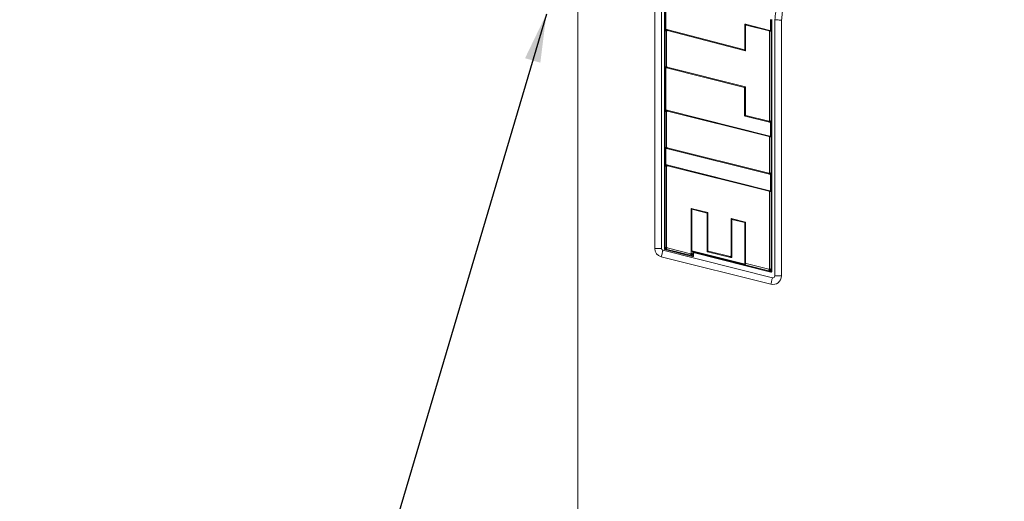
# Model space of a CAD drawing. Header units: millimetres. Extents: x 0 to 1118, y 0 to 864.
# Tile 132 of 248: x 226 to 293, y 679 to 712. Entities that reach past the tile are written whole.
import ezdxf

# ---------------------------------------------------------------- set-up
doc = ezdxf.new("R2010")
doc.units = ezdxf.units.MM
doc.styles.add('SLDTEXTSTYLE3', font='TXT', dxfattribs={"width": 0.605})
doc.dimstyles.new('SLDDIMSTYLE0', dxfattribs={"dimtxt": 0.18, "dimasz": 3.302, "dimexe": 0, "dimexo": 0.0625, "dimgap": 0, "dimtad": 0, "dimtih": 1, "dimtoh": 1, "dimdec": 0, "dimrnd": 1e-09, "dimzin": 0, "dimdsep": 46, "dimtxsty": 'Standard', "dimsah": 1, "dimcen": 0.09, "dimadec": 0, "dimazin": 0, "dimtfac": 3.302, "dimtdec": 0, "dimtofl": 0, "dimtmove": 0, "dimatfit": 3, "dimfxl": 1, "dimfrac": 2, "dimtolj": 1, "dimtzin": 0, "dimarcsym": 0})
doc.dimstyles.new('SLDDIMSTYLE1', dxfattribs={"dimtxt": 3.175, "dimasz": 3.302, "dimexe": 0, "dimexo": 0.0625, "dimgap": 0.79375, "dimtad": 0, "dimtih": 1, "dimtoh": 1, "dimdec": 1, "dimlfac": 4, "dimrnd": 1e-09, "dimzin": 12, "dimdsep": 46, "dimtxsty": 'SLDTEXTSTYLE3', "dimsah": 1, "dimcen": 0.09, "dimadec": 0, "dimazin": 3, "dimtfac": 1, "dimtofl": 0, "dimtmove": 0, "dimatfit": 3, "dimfxl": 1, "dimfrac": 2, "dimtolj": 1, "dimtzin": 12, "dimarcsym": 0})

# ---------------------------------------------------------------- blocks, each defined once
blk = doc.blocks.new('_D_3')
at = {"color": 7, "linetype": 'Continuous', "lineweight": 0}
for p, q in [((372.807, 790.195), (372.807, 610.851)), ((264.107, 716.545), (264.107, 610.851)), ((264.107, 612.451), (313, 612.451)), ((372.807, 612.451), (323.914, 612.451))]:
    blk.add_line(p, q, dxfattribs=at)
for points in [[(264.107, 612.451), (267.409, 611.943), (267.409, 612.959)], [(372.807, 612.451), (369.505, 612.959), (369.505, 611.943)]]:
    blk.add_solid(points, dxfattribs=at)
at = {"color": 7, "linetype": 'Continuous', "lineweight": 0, "insert": (313, 614.107), "char_height": 3.175, "attachment_point": 1, "style": 'SLDTEXTSTYLE3'}
blk.add_mtext('434.8', dxfattribs=at)

msp = doc.modelspace()

# ---------------------------------------------------------------- linework, layer by layer
at = {"color": 7, "linetype": 'Continuous', "lineweight": 15}
for p, q in [((269.36, 696.282), (269.36, 715.149)), ((269.818, 715.191), (269.818, 696.282)), ((270.017, 696.25), (270.017, 715.21)), ((270.067, 696.286), (270.067, 715.214)), ((270.118, 711.163), (270.118, 715.219)), ((277.246, 711.902), (277.246, 711.116)), ((277.297, 711.899), (277.297, 694.78)), ((277.347, 711.896), (277.347, 694.72)), ((277.546, 694.407), (277.546, 711.881)), ((278.004, 711.855), (278.004, 694.407)), ((270.168, 711.098), (270.118, 711.163)), ((270.168, 711.098), (270.168, 708.69)), ((270.176, 711.208), (270.226, 711.142)), ((275.495, 709.837), (270.176, 711.208)), ((275.546, 709.771), (270.226, 711.142)), ((275.495, 711.532), (275.495, 709.837)), ((275.546, 711.467), (275.495, 711.532)), ((275.546, 711.467), (275.546, 709.771)), ((275.553, 711.577), (275.603, 711.512)), ((277.211, 711.161), (275.553, 711.577)), ((277.161, 711.122), (275.603, 711.512)), ((277.161, 711.122), (277.211, 711.161)), ((277.246, 711.116), (277.196, 711.077)), ((277.196, 705.001), (277.196, 711.077)), ((275.495, 709.837), (275.546, 709.771)), ((270.118, 708.651), (270.168, 708.69)), ((270.118, 705.667), (270.118, 708.651)), ((270.203, 708.645), (270.153, 708.606)), ((270.153, 708.606), (275.493, 707.268)), ((270.203, 708.645), (275.544, 707.307)), ((275.493, 707.268), (275.544, 707.307)), ((275.493, 707.268), (275.493, 705.351)), ((275.544, 707.307), (275.544, 705.391)), ((270.168, 705.602), (270.118, 705.667)), ((270.175, 705.712), (270.226, 705.647)), ((277.211, 703.95), (270.175, 705.712)), ((277.161, 703.91), (270.226, 705.647)), ((270.168, 705.602), (270.168, 703.195)), ((275.493, 705.351), (275.544, 705.391)), ((275.579, 705.346), (275.529, 705.306)), ((275.529, 705.306), (277.189, 704.891)), ((275.579, 705.346), (277.138, 704.956)), ((277.196, 705.001), (277.246, 704.936)), ((277.189, 704.891), (277.138, 704.956)), ((277.246, 704.936), (277.246, 703.905)), ((277.161, 703.91), (277.211, 703.95)), ((277.246, 703.905), (277.196, 703.865)), ((277.196, 701.456), (277.196, 703.865)), ((270.118, 703.155), (270.168, 703.195)), ((270.118, 701.939), (270.118, 703.155)), ((270.203, 703.15), (270.153, 703.11)), ((270.153, 703.11), (277.189, 701.346)), ((270.203, 703.15), (277.138, 701.411)), ((270.168, 701.875), (270.118, 701.939)), ((270.168, 701.875), (270.168, 696.365)), ((270.175, 701.984), (270.226, 701.92)), ((277.211, 700.221), (270.175, 701.984)), ((277.161, 700.181), (270.226, 701.92)), ((277.189, 701.346), (277.138, 701.411)), ((277.196, 701.456), (277.246, 701.391)), ((277.246, 701.391), (277.246, 700.176)), ((277.161, 700.181), (277.211, 700.221)), ((277.246, 700.176), (277.196, 700.137)), ((277.196, 694.909), (277.196, 700.137)), ((271.845, 699.018), (272.979, 698.729)), ((271.845, 695.968), (271.845, 699.018)), ((271.896, 698.953), (271.845, 699.018)), ((271.896, 698.953), (272.929, 698.69)), ((271.896, 696.126), (271.896, 698.953)), ((272.929, 698.69), (272.979, 698.729)), ((272.929, 698.69), (272.929, 696.105)), ((272.979, 698.729), (272.979, 696.144)), ((274.562, 698.329), (275.551, 698.083)), ((274.562, 695.771), (274.562, 698.329)), ((274.612, 698.265), (274.562, 698.329)), ((274.612, 698.265), (275.5, 698.044)), ((274.612, 695.706), (274.612, 698.265)), ((275.5, 698.044), (275.551, 698.083)), ((275.5, 698.044), (275.5, 695.259)), ((275.551, 698.083), (275.551, 695.298)), ((269.36, 696.282), (269.818, 696.282)), ((270.067, 696.286), (270.168, 696.365)), ((270.203, 696.32), (270.102, 696.241)), ((271.889, 695.793), (270.102, 696.241)), ((270.203, 696.32), (271.788, 695.923)), ((277.279, 693.842), (269.801, 695.716)), ((269.913, 696.161), (277.39, 694.286)), ((271.934, 695.73), (270.055, 696.201)), ((271.889, 695.793), (271.788, 695.923)), ((271.845, 695.968), (271.946, 695.838)), ((271.896, 696.126), (271.946, 696.062)), ((275.536, 695.214), (271.896, 696.126)), ((277.239, 694.735), (271.946, 696.062)), ((271.946, 696.062), (271.946, 695.838)), ((271.996, 695.933), (271.996, 695.779)), ((277.284, 694.672), (272.059, 695.982)), ((272.929, 696.105), (272.979, 696.144)), ((273.014, 696.099), (272.964, 696.06)), ((272.964, 696.06), (274.555, 695.661)), ((273.014, 696.099), (274.504, 695.726)), ((274.555, 695.661), (274.504, 695.726)), ((274.562, 695.771), (274.612, 695.706)), ((275.5, 695.259), (275.551, 695.298)), ((275.586, 695.253), (275.536, 695.214)), ((275.586, 695.253), (277.138, 694.864)), ((277.196, 694.909), (277.297, 694.78)), ((277.239, 694.735), (277.138, 694.864)), ((277.546, 694.407), (278.004, 694.407))]:
    msp.add_line(p, q, dxfattribs=at)
at = {"color": 7, "linetype": 'Continuous', "lineweight": 15, "flags": 128}
for points in [[(269.913, 696.161), (269.905, 696.128), (269.894, 696.087), (269.882, 696.038), (269.868, 695.982), (269.853, 695.92), (269.836, 695.855), (269.819, 695.786), (269.801, 695.716)], [(277.39, 694.286), (277.382, 694.253), (277.372, 694.212), (277.359, 694.163), (277.345, 694.107), (277.33, 694.046), (277.314, 693.98), (277.296, 693.912), (277.279, 693.842)]]:
    msp.add_lwpolyline(points, dxfattribs=at)
at = {"color": 7, "linetype": 'Continuous', "lineweight": 15}
for centre, radius, start, end in [((269.943, 696.282), 0.583, 180, 255.92628), ((269.943, 696.282), 0.125, 180, 255.92628), ((270.067, 696.25), 0.05, 180, 255.92628), ((271.946, 695.779), 0.05, 255.92628, 0), ((272.046, 695.933), 0.05, 75.9246, 180), ((277.421, 694.407), 0.583, 255.92628, 0), ((277.297, 694.72), 0.05, 255.9246, 0), ((277.421, 694.407), 0.125, 255.92628, 0)]:
    msp.add_arc(centre, radius, start, end, dxfattribs=at)
for centre, major_axis, ratio, start_param, end_param in [((270.172, 711.153), (0.0367, -0.0473), 0.834767, 2.319046, 3.96414), ((270.222, 711.088), (0.0367, -0.0473), 0.834767, 2.319046, 3.96414), ((275.549, 711.522), (0.0368, -0.0472), 0.835843, 2.321813, 3.961372), ((275.6, 711.457), (0.0368, -0.0472), 0.835843, 2.321813, 3.961372), ((277.142, 711.071), (-0.0443, -0.0346), 0.889947, 2.534643, 3.748542), ((277.192, 711.11), (-0.0443, -0.0346), 0.889947, 2.534643, 3.748542), ((270.172, 708.657), (0.0443, 0.0346), 0.889935, 2.534565, 3.74862), ((270.222, 708.696), (0.0443, 0.0346), 0.889935, 2.534565, 3.74862), ((270.172, 705.657), (0.0368, -0.0472), 0.835874, 2.321894, 3.961291), ((270.222, 705.593), (0.0368, -0.0472), 0.835874, 2.321894, 3.961291), ((275.547, 705.357), (0.0443, 0.0346), 0.889904, 2.534373, 3.748812), ((275.598, 705.396), (0.0443, 0.0346), 0.889904, 2.534373, 3.748812), ((277.142, 705.01), (-0.0368, 0.0471), 0.835941, 2.322066, 3.961119), ((277.192, 704.946), (-0.0368, 0.0471), 0.835941, 2.322066, 3.961119), ((277.142, 703.859), (-0.0443, -0.0346), 0.889933, 2.534557, 3.748629), ((277.192, 703.899), (-0.0443, -0.0346), 0.889933, 2.534557, 3.748629), ((270.172, 703.161), (0.0443, 0.0346), 0.889953, 2.534676, 3.74851), ((270.222, 703.201), (0.0443, 0.0346), 0.889953, 2.534676, 3.74851), ((270.172, 701.93), (0.0368, -0.0472), 0.835848, 2.321825, 3.96136), ((270.222, 701.865), (0.0368, -0.0472), 0.835848, 2.321825, 3.96136), ((277.142, 701.465), (-0.0368, 0.0472), 0.835831, 2.321783, 3.961403), ((277.192, 701.401), (-0.0368, 0.0472), 0.835831, 2.321783, 3.961403), ((277.142, 700.131), (-0.0443, -0.0346), 0.889945, 2.53463, 3.748555), ((277.192, 700.17), (-0.0443, -0.0346), 0.889945, 2.53463, 3.748555), ((270.121, 696.292), (-0.0443, -0.0346), 0.889948, 5.67624, 6.890131), ((270.222, 696.371), (-0.0443, -0.0346), 0.889948, 5.67624, 6.890131), ((271.791, 695.977), (0.0368, -0.0472), 0.835841, 5.463402, 7.102969), ((271.893, 695.848), (0.0368, -0.0472), 0.835841, 5.463402, 7.102969), ((272.982, 696.111), (0.0443, 0.0346), 0.889937, 2.534578, 3.748607), ((273.033, 696.15), (0.0443, 0.0346), 0.889937, 2.534578, 3.748607), ((274.508, 695.781), (-0.0368, 0.0472), 0.835866, 2.321874, 3.961311), ((274.558, 695.716), (-0.0368, 0.0472), 0.835866, 2.321874, 3.961311), ((275.554, 695.265), (0.0443, 0.0346), 0.88995, 2.53466, 3.748525), ((275.605, 695.304), (0.0443, 0.0346), 0.88995, 2.53466, 3.748525), ((277.142, 694.919), (0.0368, -0.0472), 0.835837, 5.46339, 7.102981), ((277.243, 694.789), (0.0368, -0.0472), 0.835837, 5.46339, 7.102981)]:
    msp.add_ellipse(centre, major_axis=major_axis, ratio=ratio, start_param=start_param, end_param=end_param, dxfattribs=at)
for points, knots in [([(277.546, 711.881), (277.594, 712.242), (277.681, 712.896), (277.708, 713.554), (277.72, 713.849)], [0, 0, 0, 0, 0.552118, 1, 1, 1, 1]), ([(278.178, 713.85), (278.162, 713.497), (278.133, 712.83), (278.045, 712.167), (278.004, 711.855)], [0, 0, 0, 0, 0.528539, 1, 1, 1, 1]), ([(277.546, 711.881), (277.573, 711.879), (277.628, 711.876), (277.767, 711.869), (277.897, 711.861), (277.977, 711.857), (278.002, 711.855), (278.004, 711.855)], [0, 0, 0, 0, 0.290634, 0.58126, 0.872208, 0.988499, 1, 1, 1, 1])]:
    msp.add_open_spline(points, degree=3, knots=knots, dxfattribs=at)

# ---------------------------------------------------------------- dimensions: what is measured, and where the dimension line sits
at = {"color": 7, "linetype": 'Continuous', "lineweight": 0}
dim = msp.add_linear_dim(base=(264.107, 612.451), p1=(372.807, 791.795), p2=(264.107, 718.145), dimstyle='SLDDIMSTYLE1', dxfattribs=at)
dim.commit()
dim.dimension.update_dxf_attribs({"geometry": '_D_3', "text_midpoint": (318.457, 612.451), "dimtype": 160})

# ---------------------------------------------------------------- leaders
msp.add_leader([(261.962, 712.275), (232.361, 612.264), (226.011, 612.264)], dimstyle='SLDDIMSTYLE0', dxfattribs=at)

doc.saveas('drawing.dxf')
